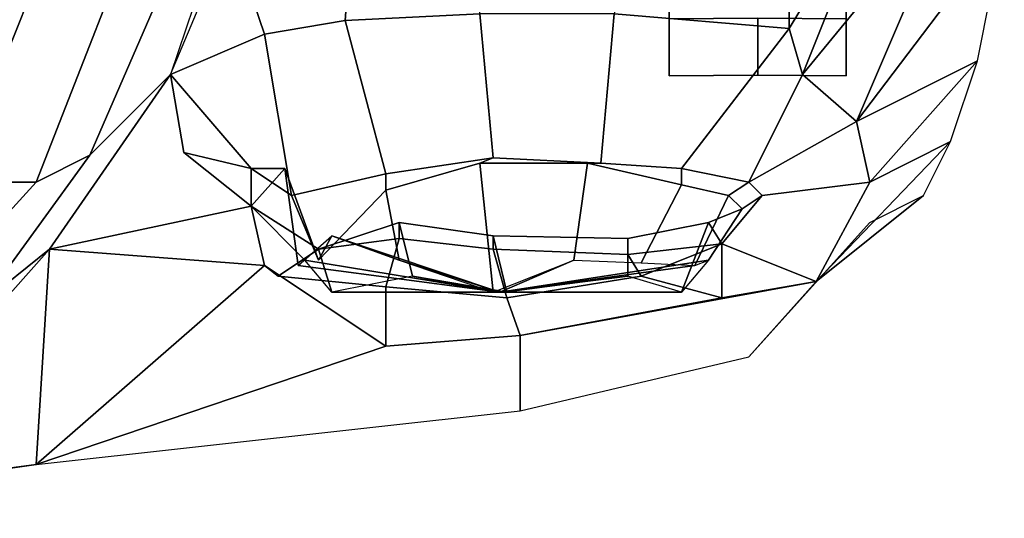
# Model space of a CAD drawing. Header units: inches. Extents: x -65076 to -46572, y -27630 to -20330.
# Tile 6 of 19: x -54581 to -53955, y -26986 to -26669. Entities that reach past the tile are written whole.
import ezdxf

# ---------------------------------------------------------------- set-up
doc = ezdxf.new("R2010")
doc.units = ezdxf.units.IN
doc.header["$MEASUREMENT"] = 0
doc.linetypes.add('ACAD_ISO07W100', pattern=[3, 0, -3])
doc.layers.get('0').update_dxf_attribs({"true_color": 0xc2ced6})
doc.layers.add('VOITURE', color=174, linetype='Continuous')

# ---------------------------------------------------------------- blocks, each defined once
blk = doc.blocks.new('F6')
at = {"linetype": 'Continuous'}
for points in [[(13.819, -29.542, -8.692), (15.319, -28.042, -9.442), (17.319, -23.292, -5.192), (16.319, -23.792, -4.192)], [(16.319, -25.092, -6.692), (17.069, -27.292, -7.692), (18.569, -27.042, -6.192), (18.819, -23.542, -4.942)], [(18.569, -27.042, -6.192), (21.069, -26.917, -5.692), (21.069, -23.542, -4.567), (18.819, -23.542, -4.942)], [(23.569, -26.917, -6.192), (26.819, -27.192, -7.567), (26.819, -24.042, -6.442), (24.194, -23.542, -4.817)], [(11.069, -29.792, -7.192), (11.319, -30.042, -6.692), (13.819, -23.792, -2.942), (13.569, -23.792, -3.442)], [(12.819, -30.042, -7.692), (15.069, -24.292, -3.192), (13.819, -23.792, -2.942), (11.319, -30.042, -6.692)], [(12.819, -30.042, -7.692), (13.819, -29.542, -8.692), (16.319, -23.792, -4.192), (15.069, -24.292, -3.192)], [(26.819, -27.192, -7.567), (28.569, -24.292, -7.942), (26.819, -24.042, -6.442)], [(26.819, -27.192, -7.567), (27.069, -28.042, -9.442), (28.569, -24.292, -7.942)], [(27.069, -28.042, -9.442), (29.944, -24.542, -9.817), (28.569, -24.292, -7.942)], [(27.069, -28.042, -9.442), (28.069, -28.917, -12.192), (29.944, -24.542, -9.817)], [(28.069, -28.917, -12.192), (30.819, -25.292, -13.692), (29.944, -24.542, -9.817)], [(24.59, -28.067, -22.692), (24.59, -25.622, -22.692), (24.59, -24.75, -27.075), (24.59, -27.009, -28.011)], [(24.59, -27.009, -17.374), (24.59, -24.75, -18.31), (24.59, -25.622, -22.692), (24.59, -28.067, -22.692)], [(27.879, -25.622, -22.692), (27.879, -28.067, -22.692), (27.879, -27.009, -28.011), (27.879, -24.75, -27.075)], [(27.879, -24.75, -18.31), (27.879, -27.009, -17.374), (27.879, -28.067, -22.692), (27.879, -25.622, -22.692)], [(15.319, -28.042, -9.442), (17.069, -27.292, -7.692), (16.319, -25.092, -6.692)], [(28.069, -28.917, -12.192), (30.319, -27.792, -16.942), (30.819, -25.292, -13.692)], [(19.319, -29.892, -7.192), (18.569, -27.042, -6.192), (17.069, -27.292, -7.692), (17.569, -30.292, -8.317)], [(19.319, -29.892, -7.192), (21.319, -29.592, -6.817), (21.069, -26.917, -5.692), (18.569, -27.042, -6.192)], [(21.319, -29.592, -6.817), (23.319, -29.692, -7.067), (23.569, -26.917, -6.192), (21.069, -26.917, -5.692)], [(23.319, -29.692, -7.067), (24.819, -29.792, -8.442), (26.819, -27.192, -7.567), (23.569, -26.917, -6.192)], [(26.235, -28.057, -22.692), (24.59, -28.067, -22.692), (24.59, -27.009, -28.011), (26.235, -26.999, -28.007)], [(26.235, -26.999, -17.378), (24.59, -27.009, -17.374), (24.59, -28.067, -22.692), (26.235, -28.057, -22.692)], [(27.879, -28.067, -22.692), (26.235, -28.057, -22.692), (26.235, -26.999, -28.007), (27.879, -27.009, -28.011)], [(27.879, -27.009, -17.374), (26.235, -26.999, -17.378), (26.235, -28.057, -22.692), (27.879, -28.067, -22.692)], [(24.819, -29.792, -8.442), (26.069, -30.042, -10.317), (27.069, -28.042, -9.442), (26.819, -27.192, -7.567)], [(17.569, -30.292, -8.317), (17.069, -27.292, -7.692), (15.319, -28.042, -9.442), (16.819, -29.792, -10.192)], [(28.319, -30.042, -15.067), (30.319, -27.792, -16.942), (28.069, -28.917, -12.192)], [(28.319, -30.042, -15.067), (29.819, -29.292, -18.692), (30.319, -27.792, -16.942)], [(11.819, -32.292, -11.692), (13.069, -31.292, -13.942), (15.319, -28.042, -9.442), (13.819, -29.542, -8.692)], [(13.069, -31.292, -13.942), (16.819, -30.492, -12.317), (15.569, -29.492, -10.817), (15.319, -28.042, -9.442)], [(15.569, -29.492, -10.817), (16.819, -29.792, -10.192), (15.319, -28.042, -9.442)], [(26.069, -30.042, -10.317), (28.069, -28.917, -12.192), (27.069, -28.042, -9.442)], [(26.069, -30.042, -10.317), (26.319, -30.292, -12.442), (28.319, -30.042, -15.067), (28.069, -28.917, -12.192)], [(27.319, -31.892, -16.692), (29.819, -29.292, -18.692), (28.319, -30.042, -15.067)], [(27.319, -31.892, -16.692), (29.319, -30.292, -19.442), (29.819, -29.292, -18.692)], [(10.319, -32.792, -11.192), (11.819, -32.292, -11.692), (13.819, -29.542, -8.692), (12.819, -30.042, -7.692)], [(15.569, -29.492, -10.817), (16.819, -30.492, -12.317), (16.819, -29.792, -10.192)], [(19.319, -30.192, -7.442), (21.069, -29.692, -6.942), (21.319, -29.592, -6.817), (19.319, -29.892, -7.192)], [(21.069, -29.692, -6.942), (23.069, -29.692, -7.442), (23.319, -29.692, -7.067), (21.319, -29.592, -6.817)], [(16.819, -30.492, -12.192), (17.819, -31.492, -11.817), (17.694, -31.592, -10.192), (17.444, -29.792, -10.192)], [(16.819, -29.792, -10.192), (16.819, -30.492, -12.317), (16.819, -30.492, -12.192), (17.444, -29.792, -10.192)], [(17.444, -29.792, -10.192), (18.069, -31.492, -8.692), (17.569, -30.292, -8.317), (16.819, -29.792, -10.192)], [(17.444, -29.792, -10.192), (17.694, -31.592, -10.192), (18.319, -31.042, -8.692), (18.069, -31.492, -8.692)], [(19.319, -30.192, -7.442), (19.569, -31.492, -7.692), (21.319, -32.092, -7.442), (21.069, -29.692, -6.942)], [(21.069, -29.692, -6.942), (21.319, -32.092, -7.442), (22.819, -31.492, -7.942), (23.069, -29.692, -7.442)], [(23.069, -29.692, -7.442), (22.819, -31.492, -7.942), (24.069, -31.542, -8.692), (24.819, -30.092, -8.442)], [(24.819, -30.092, -8.442), (24.819, -29.792, -8.442), (23.319, -29.692, -7.067), (23.069, -29.692, -7.442)], [(25.694, -30.292, -10.192), (26.069, -30.042, -10.317), (24.819, -29.792, -8.442), (24.819, -30.092, -8.442)], [(18.069, -31.492, -8.692), (19.319, -30.192, -7.442), (19.319, -29.892, -7.192), (17.569, -30.292, -8.317)], [(10.319, -32.792, -11.192), (12.819, -30.042, -7.692), (11.319, -30.042, -6.692), (9.169, -33.292, -10.692)], [(18.069, -31.492, -8.692), (18.319, -31.042, -8.692), (19.569, -31.492, -7.692), (19.319, -30.192, -7.442)], [(24.819, -30.092, -8.442), (24.069, -31.542, -8.692), (25.069, -31.592, -10.317), (25.694, -30.292, -10.192)], [(27.319, -31.892, -16.692), (28.319, -30.042, -15.067), (26.319, -30.292, -12.442), (25.569, -31.192, -14.317)], [(25.694, -30.292, -10.192), (25.944, -30.542, -12.192), (26.319, -30.292, -12.442), (26.069, -30.042, -10.317)], [(25.694, -30.292, -10.192), (25.069, -31.592, -10.317), (25.319, -31.492, -12.317), (25.944, -30.542, -12.192)], [(25.569, -31.192, -14.317), (26.319, -30.292, -12.442), (25.944, -30.542, -12.192), (25.319, -30.792, -13.817)], [(26.069, -33.292, -21.692), (28.319, -30.792, -20.692), (29.319, -30.292, -19.442), (27.319, -31.892, -16.692)], [(13.069, -31.292, -13.942), (17.069, -31.592, -14.192), (16.819, -30.492, -12.317)], [(18.069, -31.292, -14.317), (18.319, -32.092, -13.817), (17.819, -31.492, -11.817), (16.819, -30.492, -12.192)], [(18.069, -31.292, -14.192), (18.069, -31.292, -14.317), (16.819, -30.492, -12.192), (16.819, -30.492, -12.317)], [(16.819, -30.492, -12.317), (17.069, -31.592, -14.192), (17.319, -31.792, -14.192), (18.069, -31.292, -14.192)], [(25.944, -30.542, -12.192), (25.319, -31.492, -12.317), (24.819, -32.092, -13.942), (25.319, -30.792, -13.817)], [(19.569, -30.792, -15.442), (19.819, -31.792, -15.192), (18.319, -32.092, -13.817), (18.069, -31.292, -14.317)], [(18.069, -31.292, -14.192), (19.569, -31.092, -15.692), (19.569, -30.792, -15.442), (18.069, -31.292, -14.317)], [(21.319, -31.042, -16.067), (21.569, -32.092, -16.192), (19.819, -31.792, -15.192), (19.569, -30.792, -15.442)], [(21.319, -31.292, -16.192), (21.319, -31.042, -16.067), (19.569, -30.792, -15.442), (19.569, -31.092, -15.692)], [(25.319, -30.792, -13.817), (24.819, -32.092, -13.942), (23.819, -31.792, -15.192), (23.819, -31.092, -15.317)], [(23.819, -31.392, -15.567), (25.569, -31.192, -14.317), (25.319, -30.792, -13.817), (23.819, -31.092, -15.317)], [(17.319, -31.792, -14.192), (19.319, -31.992, -15.692), (19.569, -31.092, -15.692), (18.069, -31.292, -14.192)], [(21.444, -32.092, -11.817), (17.694, -31.592, -10.192), (18.319, -31.042, -8.692)], [(21.444, -32.092, -11.817), (18.319, -31.042, -8.692), (19.569, -31.492, -7.692)], [(18.319, -31.042, -8.692), (21.444, -32.092, -11.817), (19.569, -31.492, -7.692)], [(21.569, -32.192, -16.192), (21.319, -31.292, -16.192), (19.569, -31.092, -15.692), (19.319, -31.992, -15.692)], [(23.819, -31.092, -15.317), (23.819, -31.792, -15.192), (21.569, -32.092, -16.192), (21.319, -31.042, -16.067)], [(21.319, -31.292, -16.192), (23.819, -31.392, -15.567), (23.819, -31.092, -15.317), (21.319, -31.042, -16.067)], [(8.569, -35.542, -18.192), (9.069, -35.792, -19.442), (13.069, -31.292, -13.942), (11.819, -32.292, -11.692)], [(12.819, -35.292, -23.192), (13.069, -31.292, -13.942), (9.069, -35.792, -19.442)], [(12.819, -35.292, -23.192), (17.069, -31.592, -14.192), (13.069, -31.292, -13.942)], [(21.569, -32.192, -16.192), (24.069, -31.792, -15.692), (23.819, -31.392, -15.567), (21.319, -31.292, -16.192)], [(24.069, -31.792, -15.692), (25.569, -31.192, -14.317), (23.819, -31.392, -15.567)], [(25.569, -32.192, -15.817), (25.569, -31.192, -14.317), (24.069, -31.792, -15.692)], [(25.569, -32.192, -15.817), (27.319, -31.892, -16.692), (25.569, -31.192, -14.317)], [(12.819, -35.292, -23.192), (19.319, -33.092, -16.442), (17.069, -31.592, -14.192)], [(17.069, -31.592, -14.192), (19.319, -33.092, -16.442), (19.319, -31.992, -15.692), (17.319, -31.792, -14.192)], [(21.444, -32.092, -11.817), (17.819, -31.492, -11.817), (17.694, -31.592, -10.192)], [(21.444, -32.092, -11.817), (18.319, -32.092, -13.817), (17.819, -31.492, -11.817)], [(21.444, -32.092, -11.817), (19.569, -31.492, -7.692), (21.319, -32.092, -7.442)], [(21.444, -32.092, -11.817), (21.319, -32.092, -7.442), (22.819, -31.492, -7.942)], [(21.444, -32.092, -11.817), (25.319, -31.492, -12.317), (24.819, -32.092, -13.942)], [(21.444, -32.092, -11.817), (25.069, -31.592, -10.317), (25.319, -31.492, -12.317)], [(21.444, -32.092, -11.817), (22.819, -31.492, -7.942), (24.069, -31.542, -8.692), (25.069, -31.592, -10.317)], [(21.444, -32.092, -11.817), (19.819, -31.792, -15.192), (18.319, -32.092, -13.817)], [(21.444, -32.092, -11.817), (21.569, -32.092, -16.192), (19.819, -31.792, -15.192)], [(21.444, -32.092, -11.817), (23.819, -31.792, -15.192), (21.569, -32.092, -16.192)], [(21.444, -32.092, -11.817), (24.819, -32.092, -13.942), (23.819, -31.792, -15.192)], [(21.819, -32.892, -16.442), (25.569, -32.192, -15.817), (24.069, -31.792, -15.692), (21.569, -32.192, -16.192)], [(19.319, -33.092, -16.442), (21.819, -32.892, -16.442), (21.569, -32.192, -16.192), (19.319, -31.992, -15.692)], [(21.819, -32.892, -16.442), (27.319, -31.892, -16.692), (25.569, -32.192, -15.817)], [(21.819, -34.292, -22.817), (26.069, -33.292, -21.692), (27.319, -31.892, -16.692), (21.819, -32.892, -16.442)], [(12.819, -35.292, -23.192), (21.819, -34.292, -22.817), (21.819, -32.892, -16.442), (19.319, -33.092, -16.442)], [(12.819, -35.292, -23.192), (9.069, -35.792, -19.442), (5.819, -36.292, -22.692)]]:
    blk.add_3dface(points, dxfattribs=at)
at = {"color": 230, "linetype": 'Continuous'}
blk.add_3dface([(11.069, -29.792, -7.192), (13.569, -23.792, -3.442), (7.069, -24.292, -1.692), (6.319, -29.792, -5.942)], dxfattribs=at)
blk = doc.blocks.new('A$C37A712A2')
at = {"color": 4, "xscale": 0.07, "yscale": 0.07, "zscale": 0.07}
blk.add_blockref('F6', (1.6642, -5.723, 2.584), dxfattribs=at)

msp = doc.modelspace()

# ---------------------------------------------------------------- block references
at = {"layer": 'VOITURE', "linetype": 'ACAD_ISO07W100', "lineweight": 100, "xscale": 488.3289430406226, "yscale": 488.3289430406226, "zscale": 488.3289430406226}
msp.add_blockref('A$C37A712A2', (-55821.24, -22950.9, 2988.93), dxfattribs=at)

doc.saveas('drawing.dxf')
